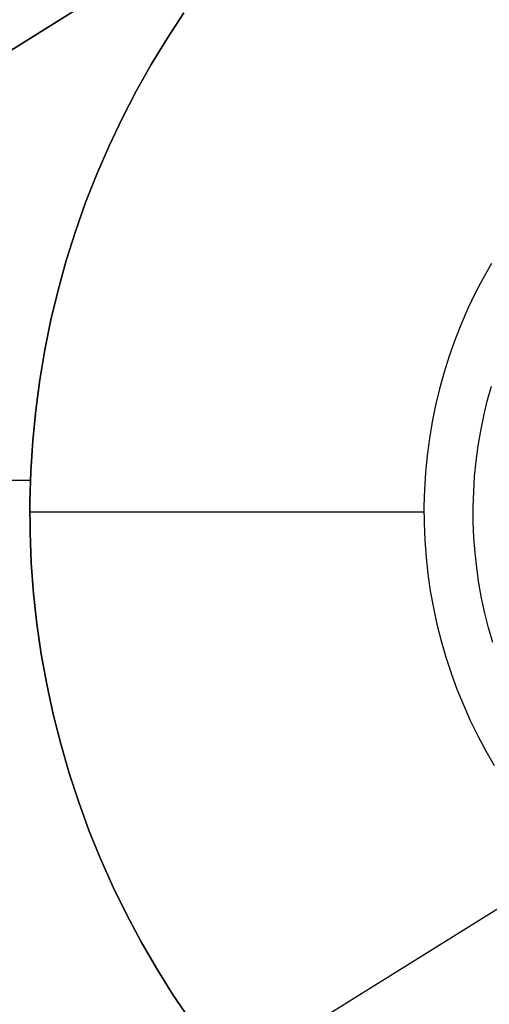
# Model space of a CAD drawing. Header units: millimetres. Extents: x 7986 to 9191, y -11326 to -10283.
# Tile 178 of 256: x 8537.66 to 8540.04, y -10588.2 to -10583.2. Entities that reach past the tile are written whole.
import ezdxf

# ---------------------------------------------------------------- set-up
doc = ezdxf.new("R2010")
doc.units = ezdxf.units.MM
doc.layers.add('BLANCO METALICO', color=7, linetype='Continuous', true_color=0xededed)

msp = doc.modelspace()

# ---------------------------------------------------------------- linework, layer by layer
at = {"layer": 'BLANCO METALICO'}
for p, q in [((8535.9228, -10584.4172, 159.5815), (8538.6399, -10582.7195, 159.5815)), ((8538.6399, -10582.7195, 162.0815), (8535.9228, -10584.4172, 162.0815)), ((8535.9228, -10584.4172, 160.8315), (8538.6399, -10582.7195, 160.8315)), ((8538.4094, -10583.2988, 156.5815), (8538.4946, -10583.1689, 156.5815)), ((8538.4946, -10583.1689, 146.5815), (8538.4094, -10583.2988, 146.5815)), ((8538.4094, -10583.2988, 151.5815), (8538.4946, -10583.1689, 151.5815)), ((8538.3286, -10583.4315, 156.5815), (8538.4094, -10583.2988, 156.5815)), ((8538.4094, -10583.2988, 146.5815), (8538.3286, -10583.4315, 146.5815)), ((8538.3286, -10583.4315, 151.5815), (8538.4094, -10583.2988, 151.5815)), ((8538.2525, -10583.5669, 156.5815), (8538.3286, -10583.4315, 156.5815)), ((8538.3286, -10583.4315, 146.5815), (8538.2525, -10583.5669, 146.5815)), ((8538.2525, -10583.5669, 151.5815), (8538.3286, -10583.4315, 151.5815)), ((8538.1811, -10583.7049, 156.5815), (8538.2525, -10583.5669, 156.5815)), ((8538.2525, -10583.5669, 146.5815), (8538.1811, -10583.7049, 146.5815)), ((8538.1811, -10583.7049, 151.5815), (8538.2525, -10583.5669, 151.5815)), ((8538.1145, -10583.8452, 156.5815), (8538.1811, -10583.7049, 156.5815)), ((8538.1811, -10583.7049, 146.5815), (8538.1145, -10583.8452, 146.5815)), ((8538.1145, -10583.8452, 151.5815), (8538.1811, -10583.7049, 151.5815)), ((8538.0528, -10583.9878, 156.5815), (8538.1145, -10583.8452, 156.5815)), ((8538.1145, -10583.8452, 146.5815), (8538.0528, -10583.9878, 146.5815)), ((8538.0528, -10583.9878, 151.5815), (8538.1145, -10583.8452, 151.5815)), ((8537.996, -10584.1324, 156.5815), (8538.0528, -10583.9878, 156.5815)), ((8538.0528, -10583.9878, 146.5815), (8537.996, -10584.1324, 146.5815)), ((8537.996, -10584.1324, 151.5815), (8538.0528, -10583.9878, 151.5815)), ((8537.9443, -10584.2789, 156.5815), (8537.996, -10584.1324, 156.5815)), ((8537.996, -10584.1324, 146.5815), (8537.9443, -10584.2789, 146.5815)), ((8537.9443, -10584.2789, 151.5815), (8537.996, -10584.1324, 151.5815)), ((8537.8977, -10584.427, 156.5815), (8537.9443, -10584.2789, 156.5815)), ((8537.9443, -10584.2789, 146.5815), (8537.8977, -10584.427, 146.5815)), ((8537.8977, -10584.427, 151.5815), (8537.9443, -10584.2789, 151.5815)), ((8537.8562, -10584.5767, 156.5815), (8537.8977, -10584.427, 156.5815)), ((8537.8977, -10584.427, 146.5815), (8537.8562, -10584.5767, 146.5815)), ((8537.8562, -10584.5767, 151.5815), (8537.8977, -10584.427, 151.5815)), ((8540.0549, -10584.4414, 146.5815), (8540.0126, -10584.5167, 146.5815)), ((8540.0126, -10584.5167, 146.5815), (8539.9729, -10584.5933, 146.5815)), ((8537.8199, -10584.7278, 156.5815), (8537.8562, -10584.5767, 156.5815)), ((8537.8562, -10584.5767, 146.5815), (8537.8199, -10584.7278, 146.5815)), ((8537.8199, -10584.7278, 151.5815), (8537.8562, -10584.5767, 151.5815)), ((8539.9729, -10584.5933, 146.5815), (8539.9359, -10584.6713, 146.5815)), ((8539.9359, -10584.6713, 146.5815), (8539.9016, -10584.7505, 146.5815)), ((8537.7888, -10584.88, 156.5815), (8537.8199, -10584.7278, 156.5815)), ((8537.8199, -10584.7278, 146.5815), (8537.7888, -10584.88, 146.5815)), ((8537.7888, -10584.88, 151.5815), (8537.8199, -10584.7278, 151.5815)), ((8539.9016, -10584.7505, 146.5815), (8539.8701, -10584.8308, 146.5815)), ((8539.8701, -10584.8308, 146.5815), (8539.8414, -10584.9122, 146.5815)), ((8537.763, -10585.0332, 156.5815), (8537.7888, -10584.88, 156.5815)), ((8537.7888, -10584.88, 146.5815), (8537.763, -10585.0332, 146.5815)), ((8537.763, -10585.0332, 151.5815), (8537.7888, -10584.88, 151.5815)), ((8539.8414, -10584.9122, 146.5815), (8539.8155, -10584.9945, 146.5815)), ((8539.8155, -10584.9945, 146.5815), (8539.7924, -10585.0777, 146.5815)), ((8537.7425, -10585.1872, 156.5815), (8537.763, -10585.0332, 156.5815)), ((8537.763, -10585.0332, 146.5815), (8537.7425, -10585.1872, 146.5815)), ((8537.7425, -10585.1872, 151.5815), (8537.763, -10585.0332, 151.5815)), ((8539.7924, -10585.0777, 146.5815), (8539.7722, -10585.1616, 146.5815)), ((8540.0344, -10585.1403, 146.8315), (8540.0552, -10585.0655, 146.8315)), ((8539.7722, -10585.1616, 146.5815), (8539.755, -10585.2462, 146.5815)), ((8540.0163, -10585.2158, 146.8315), (8540.0344, -10585.1403, 146.8315)), ((8537.7273, -10585.3418, 156.5815), (8537.7425, -10585.1872, 156.5815)), ((8537.7425, -10585.1872, 146.5815), (8537.7273, -10585.3418, 146.5815)), ((8537.7273, -10585.3418, 151.5815), (8537.7425, -10585.1872, 151.5815)), ((8539.755, -10585.2462, 146.5815), (8539.7406, -10585.3313, 146.5815)), ((8540.0008, -10585.2919, 146.8315), (8540.0163, -10585.2158, 146.8315)), ((8539.9879, -10585.3685, 146.8315), (8540.0008, -10585.2919, 146.8315)), ((8537.7175, -10585.4968, 156.5815), (8537.7273, -10585.3418, 156.5815)), ((8537.7273, -10585.3418, 146.5815), (8537.7175, -10585.4968, 146.5815)), ((8537.7175, -10585.4968, 151.5815), (8537.7273, -10585.3418, 151.5815)), ((8539.7406, -10585.3313, 146.5815), (8539.7293, -10585.4168, 146.5815)), ((8539.9776, -10585.4455, 146.8315), (8539.9879, -10585.3685, 146.8315)), ((8539.7293, -10585.4168, 146.5815), (8539.7208, -10585.5027, 146.5815)), ((8539.97, -10585.5228, 146.8315), (8539.9776, -10585.4455, 146.8315)), ((8537.713, -10585.6521, 156.5815), (8537.7175, -10585.4968, 156.5815)), ((8537.7175, -10585.4968, 146.5815), (8537.713, -10585.6521, 146.5815)), ((8537.713, -10585.6521, 151.5815), (8537.7175, -10585.4968, 151.5815)), ((8539.7208, -10585.5027, 146.5815), (8539.7154, -10585.5888, 146.5815)), ((8537.7156, -10585.5442, 156.5815), (8531.3801, -10585.5442, 156.5815)), ((8539.9651, -10585.6003, 146.8315), (8539.97, -10585.5228, 146.8315)), ((8539.7154, -10585.5888, 146.5815), (8539.7129, -10585.6751, 146.5815)), ((8539.9629, -10585.678, 146.8315), (8539.9651, -10585.6003, 146.8315)), ((8537.7139, -10585.8074, 156.5815), (8537.713, -10585.6521, 156.5815)), ((8537.713, -10585.6521, 146.5815), (8537.7139, -10585.8074, 146.5815)), ((8537.7139, -10585.8074, 151.5815), (8537.713, -10585.6521, 151.5815)), ((8539.7127, -10585.7039, 146.5815), (8537.7127, -10585.7039, 146.5815)), ((8539.7129, -10585.6751, 146.5815), (8539.7134, -10585.7614, 146.5815)), ((8539.9633, -10585.7557, 146.8315), (8539.9629, -10585.678, 146.8315)), ((8539.7134, -10585.7614, 146.5815), (8539.7169, -10585.8476, 146.5815)), ((8539.9664, -10585.8333, 146.8315), (8539.9633, -10585.7557, 146.8315)), ((8537.7202, -10585.9627, 156.5815), (8537.7139, -10585.8074, 156.5815)), ((8537.7139, -10585.8074, 146.5815), (8537.7202, -10585.9627, 146.5815)), ((8537.7202, -10585.9627, 151.5815), (8537.7139, -10585.8074, 151.5815)), ((8539.7169, -10585.8476, 146.5815), (8539.7233, -10585.9337, 146.5815)), ((8539.9723, -10585.9107, 146.8315), (8539.9664, -10585.8333, 146.8315)), ((8539.9807, -10585.9879, 146.8315), (8539.9723, -10585.9107, 146.8315)), ((8539.7233, -10585.9337, 146.5815), (8539.7327, -10586.0195, 146.5815)), ((8537.7318, -10586.1176, 156.5815), (8537.7202, -10585.9627, 156.5815)), ((8537.7202, -10585.9627, 146.5815), (8537.7318, -10586.1176, 146.5815)), ((8537.7318, -10586.1176, 151.5815), (8537.7202, -10585.9627, 151.5815)), ((8539.9919, -10586.0648, 146.8315), (8539.9807, -10585.9879, 146.8315)), ((8539.7327, -10586.0195, 146.5815), (8539.7451, -10586.1049, 146.5815)), ((8539.7451, -10586.1049, 146.5815), (8539.7604, -10586.1898, 146.5815)), ((8540.0056, -10586.1412, 146.8315), (8539.9919, -10586.0648, 146.8315)), ((8537.7487, -10586.272, 156.5815), (8537.7318, -10586.1176, 156.5815)), ((8537.7318, -10586.1176, 146.5815), (8537.7487, -10586.272, 146.5815)), ((8537.7487, -10586.272, 151.5815), (8537.7318, -10586.1176, 151.5815)), ((8540.0221, -10586.2172, 146.8315), (8540.0056, -10586.1412, 146.8315)), ((8539.7604, -10586.1898, 146.5815), (8539.7786, -10586.2742, 146.5815)), ((8540.0411, -10586.2925, 146.8315), (8540.0221, -10586.2172, 146.8315)), ((8537.771, -10586.4257, 156.5815), (8537.7487, -10586.272, 156.5815)), ((8537.7487, -10586.272, 146.5815), (8537.771, -10586.4257, 146.5815)), ((8537.771, -10586.4257, 151.5815), (8537.7487, -10586.272, 151.5815)), ((8539.7786, -10586.2742, 146.5815), (8539.7998, -10586.3579, 146.5815)), ((8540.0627, -10586.3671, 146.8315), (8540.0411, -10586.2925, 146.8315)), ((8539.7998, -10586.3579, 146.5815), (8539.8238, -10586.4408, 146.5815)), ((8537.7986, -10586.5786, 156.5815), (8537.771, -10586.4257, 156.5815)), ((8537.771, -10586.4257, 146.5815), (8537.7986, -10586.5786, 146.5815)), ((8537.7986, -10586.5786, 151.5815), (8537.771, -10586.4257, 151.5815)), ((8539.8238, -10586.4408, 146.5815), (8539.8506, -10586.5228, 146.5815)), ((8539.8506, -10586.5228, 146.5815), (8539.8803, -10586.6038, 146.5815)), ((8537.8314, -10586.7304, 156.5815), (8537.7986, -10586.5786, 156.5815)), ((8537.7986, -10586.5786, 146.5815), (8537.8314, -10586.7304, 146.5815)), ((8537.8314, -10586.7304, 151.5815), (8537.7986, -10586.5786, 151.5815)), ((8539.8803, -10586.6038, 146.5815), (8539.9128, -10586.6838, 146.5815)), ((8539.9128, -10586.6838, 146.5815), (8539.948, -10586.7626, 146.5815)), ((8537.8694, -10586.8811, 156.5815), (8537.8314, -10586.7304, 156.5815)), ((8537.8314, -10586.7304, 146.5815), (8537.8694, -10586.8811, 146.5815)), ((8537.8694, -10586.8811, 151.5815), (8537.8314, -10586.7304, 151.5815)), ((8539.948, -10586.7626, 146.5815), (8539.9859, -10586.8401, 146.5815)), ((8539.9859, -10586.8401, 146.5815), (8540.0264, -10586.9163, 146.5815)), ((8537.9126, -10587.0303, 156.5815), (8537.8694, -10586.8811, 156.5815)), ((8537.8694, -10586.8811, 146.5815), (8537.9126, -10587.0303, 146.5815)), ((8537.9126, -10587.0303, 151.5815), (8537.8694, -10586.8811, 151.5815)), ((8540.0264, -10586.9163, 146.5815), (8540.0696, -10586.9911, 146.5815)), ((8537.961, -10587.1779, 156.5815), (8537.9126, -10587.0303, 156.5815)), ((8537.9126, -10587.0303, 146.5815), (8537.961, -10587.1779, 146.5815)), ((8537.961, -10587.1779, 151.5815), (8537.9126, -10587.0303, 151.5815)), ((8538.0144, -10587.3238, 156.5815), (8537.961, -10587.1779, 156.5815)), ((8537.961, -10587.1779, 146.5815), (8538.0144, -10587.3238, 146.5815)), ((8538.0144, -10587.3238, 151.5815), (8537.961, -10587.1779, 151.5815)), ((8540.897, -10587.2152, 159.5815), (8539.1667, -10588.2932, 159.5815)), ((8538.0728, -10587.4677, 156.5815), (8538.0144, -10587.3238, 156.5815)), ((8538.0144, -10587.3238, 146.5815), (8538.0728, -10587.4677, 146.5815)), ((8538.0728, -10587.4677, 151.5815), (8538.0144, -10587.3238, 151.5815)), ((8538.1362, -10587.6096, 156.5815), (8538.0728, -10587.4677, 156.5815)), ((8538.0728, -10587.4677, 146.5815), (8538.1362, -10587.6096, 146.5815)), ((8538.1362, -10587.6096, 151.5815), (8538.0728, -10587.4677, 151.5815)), ((8538.2044, -10587.7491, 156.5815), (8538.1362, -10587.6096, 156.5815)), ((8538.1362, -10587.6096, 146.5815), (8538.2044, -10587.7491, 146.5815)), ((8538.2044, -10587.7491, 151.5815), (8538.1362, -10587.6096, 151.5815)), ((8538.2774, -10587.8863, 156.5815), (8538.2044, -10587.7491, 156.5815)), ((8538.2044, -10587.7491, 146.5815), (8538.2774, -10587.8863, 146.5815)), ((8538.2774, -10587.8863, 151.5815), (8538.2044, -10587.7491, 151.5815)), ((8538.355, -10588.0208, 156.5815), (8538.2774, -10587.8863, 156.5815)), ((8538.2774, -10587.8863, 146.5815), (8538.355, -10588.0208, 146.5815)), ((8538.355, -10588.0208, 151.5815), (8538.2774, -10587.8863, 151.5815)), ((8538.3156, -10587.9539, 156.5815), (8538.3156, -10587.9539, 146.5815)), ((8538.4373, -10588.1526, 156.5815), (8538.355, -10588.0208, 156.5815)), ((8538.355, -10588.0208, 146.5815), (8538.4373, -10588.1526, 146.5815)), ((8538.4373, -10588.1526, 151.5815), (8538.355, -10588.0208, 151.5815)), ((8538.5241, -10588.2814, 156.5815), (8538.4373, -10588.1526, 156.5815)), ((8538.4373, -10588.1526, 146.5815), (8538.5241, -10588.2814, 146.5815)), ((8538.5241, -10588.2814, 151.5815), (8538.4373, -10588.1526, 151.5815))]:
    msp.add_line(p, q, dxfattribs=at)

doc.saveas('drawing.dxf')
